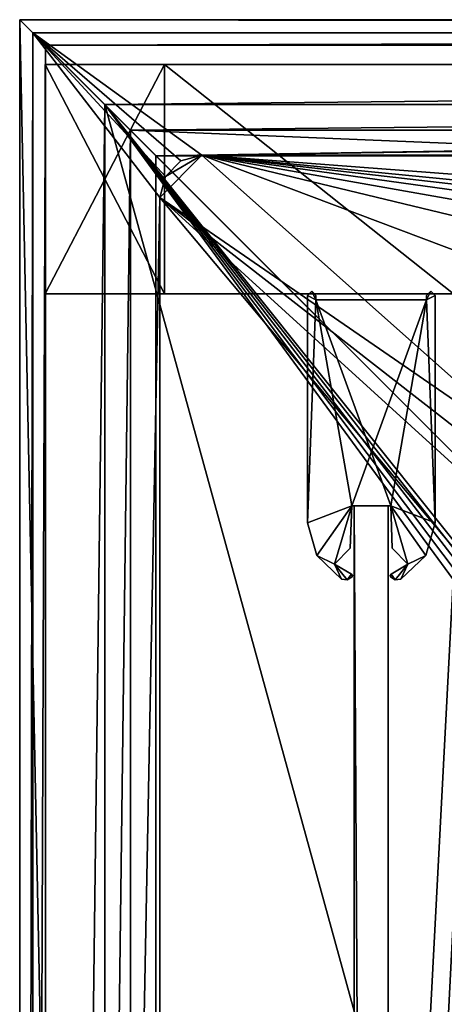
# Model space of a CAD drawing. Header units: metres. Extents: x -1004 to 0, y -808 to 0.
# Tile 12 of 122: x -1004 to -954, y -116 to 0. Entities that reach past the tile are written whole.
import ezdxf

# ---------------------------------------------------------------- set-up
doc = ezdxf.new("R2010")
doc.units = ezdxf.units.M

msp = doc.modelspace()

# ---------------------------------------------------------------- linework, layer by layer
at = {"layer": 'top'}
for points in [[(-1001.0271, -32.2672, 176.059265), (-1001.0271, -32.2672, 2050.060059), (-1001.0271, -5.267202, 176.059265)], [(-1001.0271, -32.2672, 2050.060059), (-1001.0271, -5.267202, 2050.060059), (-1001.0271, -5.267202, 176.059265)], [(-987.0271, -32.2672, 176.059265), (-1001.0271, -32.2672, 176.059265), (-987.0271, -5.267202, 176.059265)], [(-1001.0271, -32.2672, 176.059265), (-1001.0271, -5.267202, 176.059265), (-987.0271, -5.267202, 176.059265)], [(-987.0271, -5.267202, 176.059265), (-1001.0271, -5.267202, 2050.060059), (-987.0271, -5.267202, 2050.060059)], [(-987.0271, -5.267202, 176.059265), (-1001.0271, -5.267202, 176.059265), (-1001.0271, -5.267202, 2050.060059)], [(-1001.0271, -32.2672, 2050.060059), (-987.0271, -32.2672, 2050.060059), (-1001.0271, -5.267202, 2050.060059)], [(-987.0271, -32.2672, 2050.060059), (-987.0271, -5.267202, 2050.060059), (-1001.0271, -5.267202, 2050.060059)], [(-987.0271, -32.2672, 176.059265), (-987.0271, -5.267202, 176.059265), (-987.0271, -32.2672, 163.059998)], [(-987.0271, -5.267202, 176.059265), (-987.0271, -5.267202, 163.059998), (-987.0271, -32.2672, 163.059998)], [(-17.027203, -5.267202, 163.059998), (-987.0271, -5.267202, 163.059998), (-17.027203, -5.267202, 176.059509)], [(-987.0271, -5.267202, 163.059998), (-987.0271, -5.267202, 176.059265), (-17.027203, -5.267202, 176.059509)], [(-17.027203, -5.267202, 176.059509), (-987.0271, -5.267202, 176.059265), (-987.0271, -5.267202, 2050.060059)], [(-987.0271, -5.267202, 2063.060059), (-17.027203, -5.267202, 2063.060059), (-987.0271, -5.267202, 2050.060059)], [(-17.027203, -5.267202, 2063.060059), (-17.027203, -5.267202, 2050.060059), (-987.0271, -5.267202, 2050.060059)], [(-987.0271, -5.267202, 2050.060059), (-17.027203, -5.267202, 2050.060059), (-17.027203, -5.267202, 176.059509)], [(-987.0271, -5.267202, 2063.060059), (-987.0271, -5.267202, 2050.060059), (-987.0271, -32.2672, 2063.060059)], [(-987.0271, -5.267202, 2050.060059), (-987.0271, -32.2672, 2050.060059), (-987.0271, -32.2672, 2063.060059)], [(-987.0271, -32.2672, 2063.060059), (-953.0271, -32.2672, 2063.060059), (-987.0271, -5.267202, 2063.060059)], [(-953.0271, -32.2672, 2063.060059), (-17.027203, -5.267202, 2063.060059), (-987.0271, -5.267202, 2063.060059)], [(-987.0271, -32.2672, 163.059998), (-987.0271, -5.267202, 163.059998), (-953.0271, -32.2672, 163.059998)], [(-987.0271, -5.267202, 163.059998), (-17.027203, -5.267202, 163.059998), (-953.0271, -32.2672, 163.059998)], [(-987.0271, -32.2672, 2050.060059), (-1001.0271, -32.2672, 2050.060059), (-987.0271, -32.2672, 176.059265)], [(-1001.0271, -32.2672, 2050.060059), (-1001.0271, -32.2672, 176.059265), (-987.0271, -32.2672, 176.059265)], [(-987.0271, -32.2672, 163.059998), (-953.0271, -32.2672, 163.059998), (-987.0271, -32.2672, 176.059265)], [(-953.0271, -32.2672, 163.059998), (-953.0271, -32.2672, 2063.060059), (-987.0271, -32.2672, 176.059265)], [(-987.0271, -32.2672, 176.059265), (-953.0271, -32.2672, 2063.060059), (-987.0271, -32.2672, 2050.060059)], [(-953.0271, -32.2672, 2063.060059), (-987.0271, -32.2672, 2063.060059), (-987.0271, -32.2672, 2050.060059)]]:
    msp.add_3dface(points, dxfattribs=at)
at = {"layer": 'top012'}
for points in [[(-960.700806, -57.206142, 2061.559814), (-960.700806, -57.206142, 164.559738), (-964.700806, -57.206142, 2061.559814)], [(-960.700806, -57.206142, 164.559738), (-964.700806, -57.206142, 164.559738), (-964.700806, -57.206142, 2061.559814)], [(-960.700806, -57.206142, 164.559738), (-960.700806, -750.206116, 164.559738), (-964.700806, -57.206142, 164.559738)], [(-960.700806, -750.206116, 164.559738), (-964.700806, -750.206116, 164.559738), (-964.700806, -57.206142, 164.559738)], [(-964.700806, -57.206142, 2061.559814), (-964.700806, -57.206142, 164.559738), (-964.700806, -750.206116, 2061.559814)], [(-964.700806, -57.206142, 164.559738), (-964.700806, -750.206116, 164.559738), (-964.700806, -750.206116, 2061.559814)], [(-960.700806, -57.206142, 2061.559814), (-964.700806, -57.206142, 2061.559814), (-960.700806, -750.206116, 2061.559814)], [(-964.700806, -57.206142, 2061.559814), (-964.700806, -750.206116, 2061.559814), (-960.700806, -750.206116, 2061.559814)], [(-960.700806, -750.206116, 2061.559814), (-960.700806, -750.206116, 164.559738), (-960.700806, -57.206142, 2061.559814)], [(-960.700806, -750.206116, 164.559738), (-960.700806, -57.206142, 164.559738), (-960.700806, -57.206142, 2061.559814)]]:
    msp.add_3dface(points, dxfattribs=at)
at = {"layer": 'top01234'}
for points in [[(-969.700867, -31.951633, 2063.059814), (-970.200806, -32.449661, 2063.059814), (-969.200806, -32.949661, 2063.059814)], [(-969.700867, -31.951633, 163.059738), (-970.200806, -32.449661, 163.059738), (-969.700867, -31.951633, 2063.059814)], [(-970.200806, -32.449661, 163.059738), (-970.200806, -32.449661, 2063.059814), (-969.700867, -31.951633, 2063.059814)], [(-970.200806, -32.449661, 163.059738), (-969.700867, -31.951633, 163.059738), (-969.200806, -32.949661, 163.059738)], [(-969.200806, -32.449661, 2063.059814), (-969.700867, -31.951633, 2063.059814), (-969.200806, -32.949661, 2063.059814)], [(-969.200806, -32.449661, 163.059738), (-969.700867, -31.951633, 163.059738), (-969.200806, -32.449661, 2063.059814)], [(-969.700867, -31.951633, 163.059738), (-969.700867, -31.951633, 2063.059814), (-969.200806, -32.449661, 2063.059814)], [(-969.700867, -31.951633, 163.059738), (-969.200806, -32.449661, 163.059738), (-969.200806, -32.949661, 163.059738)], [(-956.200806, -32.949661, 2063.059814), (-955.200806, -32.449661, 2063.059814), (-955.700867, -31.951633, 2063.059814)], [(-955.700867, -31.951633, 2063.059814), (-956.200806, -32.449661, 2063.059814), (-956.200806, -32.949661, 2063.059814)], [(-955.700867, -31.951633, 163.059738), (-956.200806, -32.449661, 163.059738), (-955.700867, -31.951633, 2063.059814)], [(-956.200806, -32.449661, 163.059738), (-956.200806, -32.449661, 2063.059814), (-955.700867, -31.951633, 2063.059814)], [(-956.200806, -32.449661, 163.059738), (-955.700867, -31.951633, 163.059738), (-956.200806, -32.949661, 163.059738)], [(-955.700867, -31.951633, 163.059738), (-955.200806, -32.449661, 163.059738), (-956.200806, -32.949661, 163.059738)], [(-955.200806, -32.449661, 163.059738), (-955.700867, -31.951633, 163.059738), (-955.200806, -32.449661, 2063.059814)], [(-955.700867, -31.951633, 163.059738), (-955.700867, -31.951633, 2063.059814), (-955.200806, -32.449661, 2063.059814)], [(-969.200806, -32.949661, 2063.059814), (-970.200806, -32.449661, 2063.059814), (-970.200806, -59.195618, 2063.059814)], [(-970.200806, -32.449661, 2063.059814), (-970.200806, -32.449661, 163.059738), (-970.200806, -59.195618, 2063.059814)], [(-970.200806, -32.449661, 163.059738), (-970.200806, -59.195618, 163.059708), (-970.200806, -59.195618, 2063.059814)], [(-969.200806, -32.949661, 163.059738), (-970.200806, -59.195618, 163.059708), (-970.200806, -32.449661, 163.059738)], [(-969.200806, -32.949661, 2063.059814), (-970.200806, -59.195618, 2063.059814), (-964.993958, -57.206146, 2063.059814)], [(-964.993958, -57.206146, 163.059708), (-970.200806, -59.195618, 163.059708), (-969.200806, -32.949661, 163.059738)], [(-969.200806, -32.949661, 2063.059814), (-969.200806, -32.949661, 163.059738), (-969.200806, -32.449661, 2063.059814)], [(-969.200806, -32.949661, 163.059738), (-969.200806, -32.449661, 163.059738), (-969.200806, -32.449661, 2063.059814)], [(-964.993958, -57.206146, 2063.059814), (-960.407715, -57.206146, 2063.059814), (-969.200806, -32.949661, 2063.059814)], [(-960.407715, -57.206146, 2063.059814), (-956.200806, -32.949661, 2063.059814), (-969.200806, -32.949661, 2063.059814)], [(-956.200806, -32.949661, 2063.059814), (-956.200806, -32.949661, 163.059738), (-969.200806, -32.949661, 2063.059814)], [(-956.200806, -32.949661, 163.059738), (-969.200806, -32.949661, 163.059738), (-969.200806, -32.949661, 2063.059814)], [(-956.200806, -32.949661, 163.059738), (-964.993958, -57.206146, 163.059708), (-969.200806, -32.949661, 163.059738)], [(-960.407715, -57.206146, 163.059708), (-964.993958, -57.206146, 163.059708), (-956.200806, -32.949661, 163.059738)], [(-960.407715, -57.206146, 2063.059814), (-955.200806, -59.195618, 2063.059814), (-956.200806, -32.949661, 2063.059814)], [(-955.200806, -59.195618, 163.059708), (-960.407715, -57.206146, 163.059708), (-956.200806, -32.949661, 163.059738)], [(-955.200806, -59.195618, 2063.059814), (-955.200806, -32.449661, 2063.059814), (-956.200806, -32.949661, 2063.059814)], [(-956.200806, -32.449661, 163.059738), (-956.200806, -32.949661, 163.059738), (-956.200806, -32.449661, 2063.059814)], [(-956.200806, -32.949661, 163.059738), (-956.200806, -32.949661, 2063.059814), (-956.200806, -32.449661, 2063.059814)], [(-956.200806, -32.949661, 163.059738), (-955.200806, -32.449661, 163.059738), (-955.200806, -59.195618, 163.059708)], [(-955.200806, -59.195618, 2063.059814), (-955.200806, -59.195618, 163.059708), (-955.200806, -32.449661, 2063.059814)], [(-955.200806, -59.195618, 163.059708), (-955.200806, -32.449661, 163.059738), (-955.200806, -32.449661, 2063.059814)], [(-970.200806, -59.195618, 2063.059814), (-969.116943, -63.072258, 2063.059814), (-964.993958, -57.206146, 2063.059814)], [(-964.993958, -57.206146, 163.059708), (-969.116943, -63.072258, 163.059708), (-970.200806, -59.195618, 163.059708)], [(-964.993958, -57.206146, 2063.059814), (-969.116943, -63.072258, 2063.059814), (-967.015076, -64.057266, 2063.059814)], [(-967.015076, -64.057266, 163.059708), (-969.116943, -63.072258, 163.059708), (-964.993958, -57.206146, 163.059708)], [(-967.015076, -64.057266, 2063.059814), (-965.168701, -62.210934, 2063.059814), (-964.993958, -57.206146, 2063.059814)], [(-965.168701, -62.210934, 163.059708), (-967.015076, -64.057266, 163.059708), (-964.993958, -57.206146, 163.059708)], [(-964.993958, -57.206146, 163.059708), (-964.993958, -57.206146, 2063.059814), (-965.168701, -62.210934, 163.059708)], [(-964.993958, -57.206146, 2063.059814), (-965.168701, -62.210934, 2063.059814), (-965.168701, -62.210934, 163.059708)], [(-960.407715, -57.206146, 2063.059814), (-964.993958, -57.206146, 2063.059814), (-960.407715, -57.206146, 163.059708)], [(-964.993958, -57.206146, 2063.059814), (-964.993958, -57.206146, 163.059708), (-960.407715, -57.206146, 163.059708)], [(-960.23291, -62.21093, 2063.059814), (-958.386597, -64.057266, 2063.059814), (-960.407715, -57.206146, 2063.059814)], [(-958.386597, -64.057266, 2063.059814), (-956.284668, -63.072212, 2063.059814), (-960.407715, -57.206146, 2063.059814)], [(-960.407715, -57.206146, 2063.059814), (-956.284668, -63.072212, 2063.059814), (-955.200806, -59.195618, 2063.059814)], [(-960.23291, -62.21093, 163.059708), (-960.23291, -62.21093, 2063.059814), (-960.407715, -57.206146, 163.059708)], [(-960.23291, -62.21093, 2063.059814), (-960.407715, -57.206146, 2063.059814), (-960.407715, -57.206146, 163.059708)], [(-955.200806, -59.195618, 163.059708), (-956.284668, -63.072212, 163.059708), (-960.407715, -57.206146, 163.059708)], [(-956.284668, -63.072212, 163.059708), (-958.386597, -64.057266, 163.059708), (-960.407715, -57.206146, 163.059708)], [(-960.407715, -57.206146, 163.059708), (-958.386597, -64.057266, 163.059708), (-960.23291, -62.21093, 163.059708)], [(-969.116943, -63.072258, 2063.059814), (-970.200806, -59.195618, 2063.059814), (-969.116943, -63.072258, 163.059708)], [(-970.200806, -59.195618, 2063.059814), (-970.200806, -59.195618, 163.059708), (-969.116943, -63.072258, 163.059708)], [(-955.200806, -59.195618, 2063.059814), (-956.284668, -63.072212, 2063.059814), (-955.200806, -59.195618, 163.059708)], [(-956.284668, -63.072212, 2063.059814), (-956.284668, -63.072212, 163.059708), (-955.200806, -59.195618, 163.059708)], [(-965.168701, -62.210934, 163.059708), (-965.168701, -62.210934, 2063.059814), (-967.015076, -64.057266, 163.059708)], [(-965.168701, -62.210934, 2063.059814), (-967.015076, -64.057266, 2063.059814), (-967.015076, -64.057266, 163.059708)], [(-958.386597, -64.057266, 163.059708), (-958.386597, -64.057266, 2063.059814), (-960.23291, -62.21093, 163.059708)], [(-958.386597, -64.057266, 2063.059814), (-960.23291, -62.21093, 2063.059814), (-960.23291, -62.21093, 163.059708)], [(-969.116943, -63.072258, 2063.059814), (-966.189392, -65.8349, 2063.059814), (-967.015076, -64.057266, 2063.059814)], [(-966.189392, -65.8349, 2063.059814), (-969.116943, -63.072258, 2063.059814), (-966.189392, -65.8349, 163.059708)], [(-969.116943, -63.072258, 2063.059814), (-969.116943, -63.072258, 163.059708), (-966.189392, -65.8349, 163.059708)], [(-967.015076, -64.057266, 163.059708), (-966.189392, -65.8349, 163.059708), (-969.116943, -63.072258, 163.059708)], [(-958.386597, -64.057266, 2063.059814), (-959.21228, -65.8349, 2063.059814), (-956.284668, -63.072212, 2063.059814)], [(-956.284668, -63.072212, 2063.059814), (-959.21228, -65.8349, 2063.059814), (-956.284668, -63.072212, 163.059708)], [(-959.21228, -65.8349, 2063.059814), (-959.21228, -65.8349, 163.059708), (-956.284668, -63.072212, 163.059708)], [(-956.284668, -63.072212, 163.059708), (-959.21228, -65.8349, 163.059708), (-958.386597, -64.057266, 163.059708)], [(-967.015076, -64.057266, 2063.059814), (-966.189392, -65.8349, 2063.059814), (-965.521057, -65.927658, 2063.059814)], [(-967.015076, -64.057266, 2063.059814), (-965.521057, -65.927658, 2063.059814), (-965.029175, -65.264297, 2063.059814)], [(-967.015076, -64.057266, 2063.059814), (-965.029175, -65.264297, 2063.059814), (-967.015076, -64.057266, 163.059708)], [(-965.029175, -65.264297, 2063.059814), (-965.029175, -65.264297, 163.059708), (-967.015076, -64.057266, 163.059708)], [(-965.029175, -65.264297, 163.059708), (-965.521057, -65.927658, 163.059708), (-967.015076, -64.057266, 163.059708)], [(-965.521057, -65.927658, 163.059708), (-966.189392, -65.8349, 163.059708), (-967.015076, -64.057266, 163.059708)], [(-960.372437, -65.264297, 2063.059814), (-959.880615, -65.927666, 2063.059814), (-958.386597, -64.057266, 2063.059814)], [(-960.372437, -65.264297, 2063.059814), (-958.386597, -64.057266, 2063.059814), (-960.372437, -65.264297, 163.059708)], [(-958.386597, -64.057266, 2063.059814), (-958.386597, -64.057266, 163.059708), (-960.372437, -65.264297, 163.059708)], [(-958.386597, -64.057266, 163.059708), (-959.880615, -65.927666, 163.059708), (-960.372437, -65.264297, 163.059708)], [(-959.880615, -65.927666, 2063.059814), (-959.21228, -65.8349, 2063.059814), (-958.386597, -64.057266, 2063.059814)], [(-959.21228, -65.8349, 163.059708), (-959.880615, -65.927666, 163.059708), (-958.386597, -64.057266, 163.059708)], [(-965.521057, -65.927658, 2063.059814), (-966.189392, -65.8349, 2063.059814), (-965.521057, -65.927658, 163.059708)], [(-966.189392, -65.8349, 2063.059814), (-966.189392, -65.8349, 163.059708), (-965.521057, -65.927658, 163.059708)], [(-965.521057, -65.927658, 2063.059814), (-964.944946, -65.576355, 2063.059814), (-965.029175, -65.264297, 2063.059814)], [(-964.944946, -65.576355, 163.059708), (-965.521057, -65.927658, 163.059708), (-965.029175, -65.264297, 163.059708)], [(-964.944946, -65.576355, 2063.059814), (-965.521057, -65.927658, 2063.059814), (-964.944946, -65.576355, 163.059708)], [(-965.521057, -65.927658, 2063.059814), (-965.521057, -65.927658, 163.059708), (-964.944946, -65.576355, 163.059708)], [(-965.029175, -65.264297, 2063.059814), (-964.944946, -65.576355, 2063.059814), (-964.907959, -65.398964, 2063.059814)], [(-965.029175, -65.264297, 2063.059814), (-964.907959, -65.398964, 2063.059814), (-965.029175, -65.264297, 163.059708)], [(-964.907959, -65.398964, 2063.059814), (-964.907959, -65.398964, 163.059708), (-965.029175, -65.264297, 163.059708)], [(-964.907959, -65.398964, 163.059708), (-964.944946, -65.576355, 163.059708), (-965.029175, -65.264297, 163.059708)], [(-964.907959, -65.398964, 2063.059814), (-964.944946, -65.576355, 2063.059814), (-964.907959, -65.398964, 163.059708)], [(-964.944946, -65.576355, 2063.059814), (-964.944946, -65.576355, 163.059708), (-964.907959, -65.398964, 163.059708)], [(-960.493713, -65.398964, 2063.059814), (-960.456665, -65.576355, 2063.059814), (-960.372437, -65.264297, 2063.059814)], [(-960.493713, -65.398964, 2063.059814), (-960.372437, -65.264297, 2063.059814), (-960.493713, -65.398964, 163.059708)], [(-960.372437, -65.264297, 2063.059814), (-960.372437, -65.264297, 163.059708), (-960.493713, -65.398964, 163.059708)], [(-960.372437, -65.264297, 163.059708), (-960.456665, -65.576355, 163.059708), (-960.493713, -65.398964, 163.059708)], [(-960.456665, -65.576355, 2063.059814), (-960.493713, -65.398964, 2063.059814), (-960.456665, -65.576355, 163.059708)], [(-960.493713, -65.398964, 2063.059814), (-960.493713, -65.398964, 163.059708), (-960.456665, -65.576355, 163.059708)], [(-960.456665, -65.576355, 2063.059814), (-959.880615, -65.927666, 2063.059814), (-960.372437, -65.264297, 2063.059814)], [(-959.880615, -65.927666, 163.059708), (-960.456665, -65.576355, 163.059708), (-960.372437, -65.264297, 163.059708)], [(-959.880615, -65.927666, 2063.059814), (-960.456665, -65.576355, 2063.059814), (-959.880615, -65.927666, 163.059708)], [(-960.456665, -65.576355, 2063.059814), (-960.456665, -65.576355, 163.059708), (-959.880615, -65.927666, 163.059708)], [(-959.21228, -65.8349, 2063.059814), (-959.880615, -65.927666, 2063.059814), (-959.21228, -65.8349, 163.059708)], [(-959.880615, -65.927666, 2063.059814), (-959.880615, -65.927666, 163.059708), (-959.21228, -65.8349, 163.059708)]]:
    msp.add_3dface(points, dxfattribs=at)
at = {"layer": 'top0123411'}
for points in [[(-1002.510071, -1.527202, 175), (-1.527202, -1.527202, 175), (-1004.037292, 0)], [(-1.527202, -1.527202, 175), (0, 0), (-1004.037292, 0)], [(0, 0), (-994.037292, -10), (-1004.037292, 0)], [(-994.037292, -10), (-1004.037292, -804.032166), (-1004.037292, 0)], [(-1004.037292, 0), (-1004.037292, -804.032166), (-1002.510071, -1.527202, 175)], [(-10, -10), (-994.037292, -10), (0, 0)], [(-1004.037292, -804.032166), (-1002.510071, -802.504944, 175), (-1002.510071, -1.527202, 175)], [(-986.911377, -18.441454, 175), (-985.095825, -16.625895, 175), (-1002.510071, -1.527202, 175)], [(-985.095825, -16.625895, 175), (-982.615723, -15.961353, 175), (-1002.510071, -1.527202, 175)], [(-1002.510071, -1.527202, 175), (-982.615723, -15.961353, 175), (-1.527202, -1.527202, 175)], [(-986.911377, -18.441454, 175), (-1002.510071, -1.527202, 175), (-987.575928, -20.921553, 175)], [(-1002.510071, -1.527202, 175), (-1002.510071, -802.504944, 175), (-987.575928, -20.921553, 175)], [(-982.615723, -15.961353, 175), (-21.421595, -15.961353, 175), (-1.527202, -1.527202, 175)], [(-994.037292, -10), (-994.037292, -794.032166), (-1004.037292, -804.032166)], [(-994.037292, -794.032166), (-994.037292, -10), (-994.037292, -794.032166, 90)], [(-994.037292, -10), (-994.037292, -10, 90), (-994.037292, -794.032166, 90)], [(-994.037292, -10, 90), (-994.037292, -10), (-10, -10, 90)], [(-994.037292, -10), (-10, -10), (-10, -10, 90)], [(-994.037292, -794.032166, 90), (-994.037292, -10, 90), (-787.024658, -763.271118, 90)], [(-787.024658, -763.271118, 90), (-994.037292, -10, 90), (-533.424561, -638.481384, 90)], [(-994.037292, -10, 90), (-526.238708, -632.856445, 90), (-533.424561, -638.481384, 90)], [(-10, -10, 90), (-502.018646, -625.846375, 90), (-994.037292, -10, 90)], [(-502.018646, -625.846375, 90), (-510.034576, -626.560547, 90), (-994.037292, -10, 90)], [(-994.037292, -10, 90), (-510.034576, -626.560547, 90), (-518.256042, -628.853394, 90)], [(-518.256042, -628.853394, 90), (-526.238708, -632.856445, 90), (-994.037292, -10, 90)], [(-986.911377, -18.441454, 163.059708), (-987.575928, -20.921553, 163.059708), (-982.615723, -15.961353, 163.059708)], [(-982.615723, -15.961353, 163.059708), (-987.575928, -20.921553, 163.059708), (-940.679016, -53.268463, 163.059708)], [(-985.095825, -16.625895, 163.059708), (-986.911377, -18.441454, 163.059708), (-982.615723, -15.961353, 163.059708)], [(-982.615723, -15.961353, 163.059708), (-982.615723, -15.961353, 175), (-985.095825, -16.625895, 163.059708)], [(-982.615723, -15.961353, 175), (-985.095825, -16.625895, 175), (-985.095825, -16.625895, 163.059708)], [(-665.157715, -52.554413, 163.059708), (-610.580078, -52.505119, 163.059708), (-982.615723, -15.961353, 163.059708)], [(-610.580078, -52.505119, 163.059708), (-502.018616, -52.467403, 163.059708), (-982.615723, -15.961353, 163.059708)], [(-982.615723, -15.961353, 163.059708), (-502.018616, -52.467403, 163.059708), (-21.421595, -15.961353, 163.059708)], [(-940.679016, -53.268463, 163.059708), (-884.233154, -53.035744, 163.059708), (-982.615723, -15.961353, 163.059708)], [(-884.233154, -53.035744, 163.059708), (-829.538391, -52.861641, 163.059708), (-982.615723, -15.961353, 163.059708)], [(-982.615723, -15.961353, 163.059708), (-829.538391, -52.861641, 163.059708), (-774.585693, -52.727356, 163.059708)], [(-774.585693, -52.727356, 163.059708), (-718.555603, -52.625156, 163.059708), (-982.615723, -15.961353, 163.059708)], [(-718.555603, -52.625156, 163.059708), (-665.157715, -52.554413, 163.059708), (-982.615723, -15.961353, 163.059708)], [(-982.615723, -15.961353, 163.059708), (-21.421595, -15.961353, 163.059708), (-982.615723, -15.961353, 175)], [(-21.421595, -15.961353, 163.059708), (-21.421595, -15.961353, 175), (-982.615723, -15.961353, 175)], [(-986.911377, -18.441454, 175), (-986.911377, -18.441454, 163.059708), (-985.095825, -16.625895, 163.059708)], [(-985.095825, -16.625895, 163.059708), (-985.095825, -16.625895, 175), (-986.911377, -18.441454, 175)], [(-987.575928, -20.921553, 175), (-987.575928, -20.921553, 163.059708), (-986.911377, -18.441454, 175)], [(-987.575928, -20.921553, 163.059708), (-986.911377, -18.441454, 163.059708), (-986.911377, -18.441454, 175)], [(-987.575928, -20.921553, 175), (-1002.510071, -802.504944, 175), (-987.575928, -783.110596, 175)], [(-987.575928, -20.921553, 163.059708), (-944.711792, -54.339657, 163.059708), (-940.679016, -53.268463, 163.059708)], [(-987.575928, -783.110596, 163.059708), (-950.935486, -64.630676, 163.059708), (-987.575928, -20.921553, 163.059708)], [(-950.935486, -64.630676, 163.059708), (-948.000732, -56.93047, 163.059708), (-987.575928, -20.921553, 163.059708)], [(-987.575928, -20.921553, 163.059708), (-948.000732, -56.93047, 163.059708), (-944.711792, -54.339657, 163.059708)], [(-987.575928, -783.110596, 175), (-987.575928, -783.110596, 163.059708), (-987.575928, -20.921553, 175)], [(-987.575928, -783.110596, 163.059708), (-987.575928, -20.921553, 163.059708), (-987.575928, -20.921553, 175)], [(-950.816833, -739.955444, 163.059708), (-950.935486, -64.630676, 163.059708), (-987.575928, -783.110596, 163.059708)]]:
    msp.add_3dface(points, dxfattribs=at)
at = {"layer": 'top0123412'}
for points in [[(-1004.018677, -804.016113, 2111.019775), (-1001.018677, -3.016087, 2111.019775), (-1004.018677, -0.016087, 2111.019775)], [(-1001.018677, -3.016087, 2111.019775), (-0.018654, -0.016087, 2111.019775), (-1004.018677, -0.016087, 2111.019775)], [(-1004.018677, -804.016113, 2050.999756), (-1004.018677, -0.016087, 2050.999756), (-988.018677, -788.016113, 2050.999756)], [(-1004.018677, -0.016087, 2050.999756), (-988.018677, -16.016087, 2050.999756), (-988.018677, -788.016113, 2050.999756)], [(-1004.018677, -0.016087, 2050.999756), (-0.018654, -0.016087, 2050.999756), (-988.018677, -16.016087, 2050.999756)], [(-1004.018677, -804.016113, 2111.019775), (-1004.018677, -0.016087, 2111.019775), (-1004.018677, -804.016113, 2050.999756)], [(-1004.018677, -0.016087, 2111.019775), (-1004.018677, -0.016087, 2050.999756), (-1004.018677, -804.016113, 2050.999756)], [(-1004.018677, -0.016087, 2050.999756), (-1004.018677, -0.016087, 2111.019775), (-0.018654, -0.016087, 2050.999756)], [(-1004.018677, -0.016087, 2111.019775), (-0.018654, -0.016087, 2111.019775), (-0.018654, -0.016087, 2050.999756)], [(-1001.018677, -3.016087, 2111.019775), (-3.018654, -3.016087, 2111.019775), (-0.018654, -0.016087, 2111.019775)], [(-0.018654, -0.016087, 2050.999756), (-16.018654, -16.016087, 2050.999756), (-988.018677, -16.016087, 2050.999756)], [(-1001.018677, -801.016113, 2111.019775), (-1001.018677, -3.016087, 2111.019775), (-1004.018677, -804.016113, 2111.019775)], [(-3.018654, -3.016087, 2053.855713), (-1001.018677, -3.016087, 2053.855713), (-991.018677, -13.016087, 2053.855713)], [(-1001.018677, -3.016087, 2053.855713), (-1001.018677, -801.016113, 2053.855713), (-991.018677, -13.016087, 2053.855713)], [(-3.018654, -3.016087, 2111.019775), (-1001.018677, -3.016087, 2111.019775), (-3.018654, -3.016087, 2053.855713)], [(-1001.018677, -3.016087, 2111.019775), (-1001.018677, -3.016087, 2053.855713), (-3.018654, -3.016087, 2053.855713)], [(-1001.018677, -801.016113, 2111.019775), (-1001.018677, -801.016113, 2053.855713), (-1001.018677, -3.016087, 2111.019775)], [(-1001.018677, -801.016113, 2053.855713), (-1001.018677, -3.016087, 2053.855713), (-1001.018677, -3.016087, 2111.019775)], [(-3.018654, -3.016087, 2053.855713), (-991.018677, -13.016087, 2053.855713), (-13.018654, -13.016087, 2053.855713)], [(-991.018677, -13.016087, 2053.855713), (-1001.018677, -801.016113, 2053.855713), (-991.018677, -791.016113, 2053.855713)], [(-13.018654, -13.016087, 2065.279785), (-991.018677, -13.016087, 2065.279785), (-51.716675, -51.714104, 2065.279785)], [(-51.716675, -51.714104, 2065.279785), (-991.018677, -13.016087, 2065.279785), (-952.320618, -51.714104, 2065.279785)], [(-991.018677, -13.016087, 2065.279785), (-991.018677, -791.016113, 2065.279785), (-952.320618, -51.714104, 2065.279785)], [(-13.018654, -13.016087, 2065.279785), (-13.018654, -13.016087, 2053.855713), (-991.018677, -13.016087, 2065.279785)], [(-13.018654, -13.016087, 2053.855713), (-991.018677, -13.016087, 2053.855713), (-991.018677, -13.016087, 2065.279785)], [(-991.018677, -13.016087, 2053.855713), (-991.018677, -791.016113, 2053.855713), (-991.018677, -13.016087, 2065.279785)], [(-991.018677, -791.016113, 2053.855713), (-991.018677, -791.016113, 2065.279785), (-991.018677, -13.016087, 2065.279785)], [(-16.018654, -16.016087, 2050.999756), (-16.018654, -16.016087, 2063.023682), (-988.018677, -16.016087, 2050.999756)], [(-16.018654, -16.016087, 2063.023682), (-988.018677, -16.016087, 2063.023682), (-988.018677, -16.016087, 2050.999756)], [(-988.018677, -788.016113, 2050.999756), (-988.018677, -16.016087, 2050.999756), (-988.018677, -788.016113, 2063.023682)], [(-988.018677, -16.016087, 2050.999756), (-988.018677, -16.016087, 2063.023682), (-988.018677, -788.016113, 2063.023682)], [(-16.018654, -16.016087, 2063.023682), (-949.849792, -54.184963, 2063.023682), (-988.018677, -16.016087, 2063.023682)], [(-949.849792, -54.184963, 2063.023682), (-988.018677, -788.016113, 2063.023682), (-988.018677, -16.016087, 2063.023682)], [(-952.320618, -51.714104, 2065.279785), (-991.018677, -791.016113, 2065.279785), (-952.320618, -751.684326, 2065.279785)], [(-949.849792, -54.184963, 2063.023682), (-949.849792, -749.625977, 2063.023682), (-988.018677, -788.016113, 2063.023682)]]:
    msp.add_3dface(points, dxfattribs=at)

doc.saveas('drawing.dxf')
